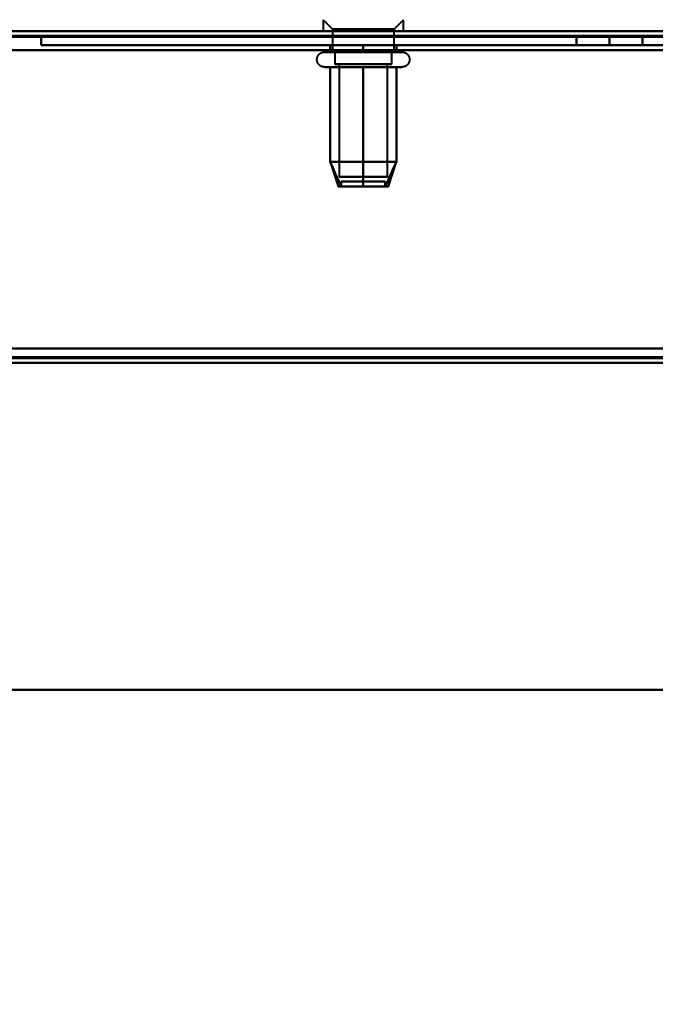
# Model space of a CAD drawing. Header units: millimetres. Extents: x -852 to 852, y -1321 to 592.
# Tile 59 of 111: x 150 to 217, y -523 to -419. Entities that reach past the tile are written whole.
import ezdxf

# ---------------------------------------------------------------- set-up
doc = ezdxf.new("R2010")
doc.units = ezdxf.units.MM
doc.layers.add('A-GENM', color=13, linetype='Continuous', lineweight=40)
doc.layers.add('G-IMPT', color=8, linetype='Continuous', lineweight=40)

# ---------------------------------------------------------------- blocks, each defined once
blk = doc.blocks.new('Nexa Toit - 1000-768948-Niveau de réf_')
at = {"layer": 'A-GENM'}
for p, q in [((-705, -490), (705, -490)), ((705, -490), (-705, -490))]:
    blk.add_line(p, q, dxfattribs=at)
blk = doc.blocks.new('Maintenance r21 - Maintenance r21-769076-Niveau de réf_')
at = {"layer": 'A-GENM'}
for p, q in [((-690, -455), (690, -455)), ((690, -455), (-690, -455))]:
    blk.add_line(p, q, dxfattribs=at)
blk = doc.blocks.new('NEXA 1500 CALQUES_dwg-769064-Niveau de réf_')
at = {"layer": 'G-IMPT'}
for p, q in [((181.75, -386.85), (182.75, -387.85)), ((181.75, -386.85), (181.75, -388.05)), ((189.25, -387.85), (190.25, -386.85)), ((190.25, -388.05), (190.25, -386.85)), ((688.9, -388.05), (-167.9, -388.05)), ((189.68, -388.05), (181.75, -388.05)), ((181.75, -388.05), (189.68, -388.05)), ((190.25, -388.05), (182.32, -388.05)), ((182.32, -388.05), (190.25, -388.05)), ((182.75, -387.85), (182.75, -390.26)), ((188.81, -387.85), (182.75, -387.85)), ((182.75, -387.85), (188.81, -387.85)), ((189.25, -387.85), (183.19, -387.85)), ((183.19, -387.85), (189.25, -387.85)), ((189.25, -390.26), (189.25, -387.85)), ((181.9, -390.26), (183.95, -390.26)), ((182.45, -390.26), (190.1, -390.26)), ((187.62, -390.26), (182.75, -390.26)), ((182.75, -390.26), (184.37, -390.26)), ((183, -390.26), (183, -391.55)), ((187.5, -390.26), (183, -390.26)), ((183, -390.26), (187.5, -390.26)), ((183.19, -390.26), (189.25, -390.26)), ((183.95, -390.26), (189.55, -390.26)), ((189.25, -390.26), (184.37, -390.26)), ((184.37, -390.26), (188.81, -390.26)), ((189, -390.26), (184.5, -390.26)), ((184.5, -390.26), (189, -390.26)), ((189, -391.55), (189, -390.26)), ((188.6, -391.55), (183, -391.55)), ((183, -391.55), (187.5, -391.55)), ((189, -391.55), (183.4, -391.55)), ((183.45, -391.55), (183.45, -403.44)), ((188.21, -391.55), (183.45, -391.55)), ((183.45, -391.55), (188.21, -391.55)), ((188.55, -391.55), (183.79, -391.55)), ((183.79, -391.55), (188.55, -391.55)), ((184.5, -391.55), (188.6, -391.55)), ((187.5, -391.55), (189, -391.55)), ((188.55, -403.44), (188.55, -391.55)), ((183.95, -391.85), (181.9, -391.85)), ((190.1, -391.85), (182.45, -391.85)), ((189.55, -391.85), (183.95, -391.85)), ((182.51, -401.86), (183.36, -404.44)), ((189.49, -401.86), (188.64, -404.44)), ((188.21, -403.44), (183.45, -403.44)), ((183.45, -403.44), (188.21, -403.44)), ((183.67, -403.94), (183.67, -404.44)), ((183.67, -403.94), (186.96, -403.94)), ((186.96, -403.94), (183.67, -403.94)), ((188.55, -403.44), (183.79, -403.44)), ((183.79, -403.44), (188.55, -403.44)), ((185.04, -403.94), (188.33, -403.94)), ((188.33, -403.94), (185.04, -403.94)), ((188.33, -404.44), (188.33, -403.94)), ((183.67, -404.44), (186.96, -404.44)), ((186.96, -404.44), (183.67, -404.44)), ((185.04, -404.44), (188.33, -404.44)), ((188.33, -404.44), (185.04, -404.44)), ((-168.4, -423.05), (689.4, -423.05))]:
    blk.add_line(p, q, dxfattribs=at)
at = {"layer": 'G-IMPT', "flags": 128}
for points in [[(688.9, -388.05), (474.7, -388.05), (260.5, -388.05), (46.3, -388.05), (-167.9, -388.05)], [(-167.9, -388.05), (46.3, -388.05), (260.5, -388.05), (474.7, -388.05), (688.9, -388.05)], [(688.9, -388.05), (474.7, -388.05), (260.5, -388.05), (46.3, -388.05), (-167.9, -388.05)], [(-167.9, -388.05), (46.3, -388.05), (260.5, -388.05), (474.7, -388.05), (688.9, -388.05)], [(-167.9, -388.55), (46.3, -388.55), (260.5, -388.55), (474.7, -388.55), (688.9, -388.55)], [(688.9, -388.55), (474.7, -388.55), (260.5, -388.55), (46.3, -388.55), (-167.9, -388.55)], [(152, -389.55), (152, -389.3), (152, -389.05), (152, -388.8), (152, -388.55)], [(152, -388.55), (182, -388.55), (212, -388.55), (242, -388.55), (272, -388.55)], [(272, -388.55), (242, -388.55), (212, -388.55), (182, -388.55), (152, -388.55)], [(152, -388.55), (152, -388.8), (152, -389.05), (152, -389.3), (152, -389.55)], [(152, -389.55), (152, -389.3), (152, -389.05), (152, -388.8), (152, -388.55)], [(152, -388.55), (152, -388.8), (152, -389.05), (152, -389.3), (152, -389.55)], [(152, -388.55), (182, -388.55), (212, -388.55), (242, -388.55), (272, -388.55)], [(272, -388.55), (242, -388.55), (212, -388.55), (182, -388.55), (152, -388.55)], [(212, -388.55), (211.12, -388.55), (210.25, -388.55), (209.37, -388.55), (208.5, -388.55)], [(208.5, -388.55), (209.37, -388.55), (210.25, -388.55), (211.12, -388.55), (212, -388.55)], [(212, -388.55), (211.12, -388.55), (210.25, -388.55), (209.37, -388.55), (208.5, -388.55)], [(208.5, -388.55), (208.5, -388.8), (208.5, -389.05), (208.5, -389.3), (208.5, -389.55)], [(208.5, -389.55), (208.5, -389.3), (208.5, -389.05), (208.5, -388.8), (208.5, -388.55)], [(208.5, -388.55), (209.37, -388.55), (210.25, -388.55), (211.12, -388.55), (212, -388.55)], [(208.5, -389.55), (208.5, -389.3), (208.5, -389.05), (208.5, -388.8), (208.5, -388.55)], [(208.5, -388.55), (208.5, -388.8), (208.5, -389.05), (208.5, -389.3), (208.5, -389.55)], [(212, -388.55), (212.87, -388.55), (213.75, -388.55), (214.62, -388.55), (215.5, -388.55)], [(215.5, -388.55), (214.62, -388.55), (213.75, -388.55), (212.87, -388.55), (212, -388.55)], [(212, -389.55), (212, -389.3), (212, -389.05), (212, -388.8), (212, -388.55)], [(215.5, -388.55), (214.62, -388.55), (213.75, -388.55), (212.87, -388.55), (212, -388.55)], [(212, -388.55), (212, -388.8), (212, -389.05), (212, -389.3), (212, -389.55)], [(212, -389.55), (212, -389.3), (212, -389.05), (212, -388.8), (212, -388.55)], [(212, -388.55), (212.87, -388.55), (213.75, -388.55), (214.62, -388.55), (215.5, -388.55)], [(212, -388.55), (212, -388.8), (212, -389.05), (212, -389.3), (212, -389.55)], [(215.5, -389.55), (215.5, -389.3), (215.5, -389.05), (215.5, -388.8), (215.5, -388.55)], [(215.5, -389.55), (215.5, -389.3), (215.5, -389.05), (215.5, -388.8), (215.5, -388.55)], [(215.5, -388.55), (215.5, -388.8), (215.5, -389.05), (215.5, -389.3), (215.5, -389.55)], [(215.5, -388.55), (215.5, -388.8), (215.5, -389.05), (215.5, -389.3), (215.5, -389.55)], [(-167.9, -388.65), (46.3, -388.65), (260.5, -388.65), (474.7, -388.65), (688.9, -388.65)], [(-167.9, -388.65), (46.3, -388.65), (260.5, -388.65), (474.7, -388.65), (688.9, -388.65)], [(688.9, -388.65), (474.7, -388.65), (260.5, -388.65), (46.3, -388.65), (-167.9, -388.65)], [(688.9, -388.65), (474.7, -388.65), (260.5, -388.65), (46.3, -388.65), (-167.9, -388.65)], [(-167.9, -388.65), (46.3, -388.65), (260.5, -388.65), (474.7, -388.65), (688.9, -388.65)], [(688.9, -388.65), (474.7, -388.65), (260.5, -388.65), (46.3, -388.65), (-167.9, -388.65)], [(272, -389.55), (242, -389.55), (212, -389.55), (182, -389.55), (152, -389.55)], [(152, -389.55), (182, -389.55), (212, -389.55), (242, -389.55), (272, -389.55)], [(272, -389.55), (242, -389.55), (212, -389.55), (182, -389.55), (152, -389.55)], [(152, -389.55), (182, -389.55), (212, -389.55), (242, -389.55), (272, -389.55)], [(186, -389.55), (185.12, -389.55), (184.25, -389.55), (183.37, -389.55), (182.5, -389.55)], [(182.5, -389.55), (182.5, -389.73), (182.5, -389.91), (182.5, -390.09), (182.5, -390.26)], [(182.5, -389.55), (182.5, -389.73), (182.5, -389.91), (182.5, -390.09), (182.5, -390.26)], [(182.5, -390.26), (182.5, -390.09), (182.5, -389.91), (182.5, -389.73), (182.5, -389.55)], [(182.5, -389.55), (183.37, -389.55), (184.25, -389.55), (185.12, -389.55), (186, -389.55)], [(182.5, -390.26), (182.5, -390.09), (182.5, -389.91), (182.5, -389.73), (182.5, -389.55)], [(186, -389.55), (185.12, -389.55), (184.25, -389.55), (183.37, -389.55), (182.5, -389.55)], [(182.5, -389.55), (183.37, -389.55), (184.25, -389.55), (185.12, -389.55), (186, -389.55)], [(186, -389.55), (186.87, -389.55), (187.75, -389.55), (188.62, -389.55), (189.5, -389.55)], [(186, -390.26), (186, -390.09), (186, -389.91), (186, -389.73), (186, -389.55)], [(189.5, -389.55), (188.62, -389.55), (187.75, -389.55), (186.87, -389.55), (186, -389.55)], [(186, -389.55), (186, -389.73), (186, -389.91), (186, -390.09), (186, -390.26)], [(186, -390.26), (186, -390.09), (186, -389.91), (186, -389.73), (186, -389.55)], [(186, -389.55), (186, -389.73), (186, -389.91), (186, -390.09), (186, -390.26)], [(186, -389.55), (186.87, -389.55), (187.75, -389.55), (188.62, -389.55), (189.5, -389.55)], [(189.5, -389.55), (188.62, -389.55), (187.75, -389.55), (186.87, -389.55), (186, -389.55)], [(189.5, -389.55), (189.5, -389.73), (189.5, -389.91), (189.5, -390.09), (189.5, -390.26)], [(189.5, -389.55), (189.5, -389.73), (189.5, -389.91), (189.5, -390.09), (189.5, -390.26)], [(189.5, -390.26), (189.5, -390.09), (189.5, -389.91), (189.5, -389.73), (189.5, -389.55)], [(189.5, -390.26), (189.5, -390.09), (189.5, -389.91), (189.5, -389.73), (189.5, -389.55)], [(208.5, -389.55), (209.37, -389.55), (210.25, -389.55), (211.12, -389.55), (212, -389.55)], [(212, -389.55), (211.12, -389.55), (210.25, -389.55), (209.37, -389.55), (208.5, -389.55)], [(208.5, -389.55), (209.37, -389.55), (210.25, -389.55), (211.12, -389.55), (212, -389.55)], [(212, -389.55), (211.12, -389.55), (210.25, -389.55), (209.37, -389.55), (208.5, -389.55)], [(212, -389.55), (212.87, -389.55), (213.75, -389.55), (214.62, -389.55), (215.5, -389.55)], [(215.5, -389.55), (214.62, -389.55), (213.75, -389.55), (212.87, -389.55), (212, -389.55)], [(212, -389.55), (212.87, -389.55), (213.75, -389.55), (214.62, -389.55), (215.5, -389.55)], [(215.5, -389.55), (214.62, -389.55), (213.75, -389.55), (212.87, -389.55), (212, -389.55)], [(689.4, -390.05), (474.95, -390.05), (260.5, -390.05), (46.05, -390.05), (-168.4, -390.05)], [(-168.4, -390.05), (46.05, -390.05), (260.5, -390.05), (474.95, -390.05), (689.4, -390.05)], [(689.4, -390.05), (474.95, -390.05), (260.5, -390.05), (46.05, -390.05), (-168.4, -390.05)], [(-168.4, -390.05), (46.05, -390.05), (260.5, -390.05), (474.95, -390.05), (689.4, -390.05)], [(688.9, -390.05), (474.7, -390.05), (260.5, -390.05), (46.3, -390.05), (-167.9, -390.05)], [(-167.9, -390.05), (46.3, -390.05), (260.5, -390.05), (474.7, -390.05), (688.9, -390.05)], [(-167.9, -390.05), (46.3, -390.05), (260.5, -390.05), (474.7, -390.05), (688.9, -390.05)], [(688.9, -390.05), (474.7, -390.05), (260.5, -390.05), (46.3, -390.05), (-167.9, -390.05)], [(181.9, -391.85), (181.87, -391.85), (181.84, -391.84), (181.81, -391.84), (181.77, -391.84), (181.74, -391.83), (181.71, -391.82), (181.68, -391.81), (181.65, -391.81), (181.62, -391.8), (181.59, -391.78), (181.56, -391.77), (181.53, -391.76), (181.51, -391.74), (181.48, -391.72), (181.45, -391.71), (181.43, -391.69), (181.4, -391.67), (181.38, -391.65), (181.36, -391.63), (181.33, -391.61), (181.31, -391.58), (181.29, -391.56), (181.27, -391.53), (181.25, -391.51), (181.23, -391.48), (181.22, -391.46), (181.2, -391.43), (181.19, -391.4), (181.18, -391.37), (181.16, -391.34), (181.15, -391.31), (181.14, -391.28), (181.13, -391.25), (181.13, -391.22), (181.12, -391.19), (181.12, -391.16), (181.11, -391.13), (181.11, -391.1), (181.11, -391.06), (181.11, -391.03), (181.11, -391), (181.11, -390.97), (181.12, -390.94), (181.12, -390.91), (181.13, -390.88), (181.14, -390.85), (181.15, -390.81), (181.16, -390.78), (181.17, -390.76), (181.18, -390.73), (181.19, -390.7), (181.21, -390.67), (181.23, -390.64), (181.24, -390.62), (181.26, -390.59), (181.28, -390.56), (181.3, -390.54), (181.32, -390.52), (181.34, -390.49), (181.37, -390.47), (181.39, -390.45), (181.41, -390.43), (181.44, -390.41), (181.47, -390.39), (181.49, -390.38), (181.52, -390.36), (181.55, -390.35), (181.58, -390.33), (181.61, -390.32), (181.64, -390.31), (181.67, -390.3), (181.7, -390.29), (181.73, -390.28), (181.76, -390.28), (181.79, -390.27), (181.82, -390.27), (181.85, -390.27), (181.88, -390.27), (181.9, -390.26)], [(181.9, -390.26), (181.9, -390.26), (181.91, -390.26), (181.93, -390.26), (181.95, -390.26), (181.98, -390.26), (182.02, -390.26), (182.06, -390.26), (182.11, -390.26), (182.16, -390.26), (182.22, -390.26), (182.29, -390.26), (182.36, -390.26), (182.44, -390.26), (182.45, -390.26)], [(189.55, -390.26), (189.47, -390.26), (189.38, -390.26), (189.28, -390.26), (189.18, -390.26), (189.07, -390.26), (188.96, -390.26), (188.85, -390.26), (188.73, -390.26), (188.6, -390.26), (188.47, -390.26), (188.34, -390.26), (188.2, -390.26), (188.06, -390.26), (187.92, -390.26), (187.77, -390.26), (187.62, -390.26), (187.47, -390.26), (187.32, -390.26), (187.16, -390.26), (187, -390.26), (186.84, -390.26), (186.68, -390.26), (186.52, -390.26), (186.36, -390.26), (186.19, -390.26), (186.03, -390.26), (185.87, -390.26), (185.7, -390.26), (185.54, -390.26), (185.38, -390.26), (185.21, -390.26), (185.05, -390.26), (184.9, -390.26), (184.74, -390.26), (184.58, -390.26), (184.43, -390.26), (184.28, -390.26), (184.13, -390.26), (183.99, -390.26), (183.85, -390.26), (183.71, -390.26), (183.58, -390.26), (183.44, -390.26), (183.32, -390.26), (183.2, -390.26), (183.08, -390.26), (182.97, -390.26), (182.86, -390.26), (182.76, -390.26), (182.66, -390.26), (182.57, -390.26), (182.48, -390.26), (182.4, -390.26), (182.32, -390.26), (182.25, -390.26), (182.19, -390.26), (182.13, -390.26), (182.08, -390.26), (182.04, -390.26), (182, -390.26), (181.96, -390.26), (181.94, -390.26), (181.92, -390.26), (181.91, -390.26), (181.9, -390.26), (181.9, -390.26)], [(182.45, -390.26), (182.53, -390.26), (182.62, -390.26), (182.72, -390.26), (182.82, -390.26), (182.93, -390.26), (183.04, -390.26), (183.15, -390.26), (183.27, -390.26), (183.4, -390.26), (183.53, -390.26), (183.66, -390.26), (183.8, -390.26), (183.94, -390.26), (184.08, -390.26), (184.23, -390.26), (184.38, -390.26), (184.53, -390.26), (184.68, -390.26), (184.84, -390.26), (185, -390.26), (185.16, -390.26), (185.32, -390.26), (185.48, -390.26), (185.64, -390.26), (185.81, -390.26), (185.97, -390.26), (186.13, -390.26), (186.3, -390.26), (186.46, -390.26), (186.62, -390.26), (186.79, -390.26), (186.95, -390.26), (187.1, -390.26), (187.26, -390.26), (187.42, -390.26), (187.57, -390.26), (187.72, -390.26), (187.87, -390.26), (188.01, -390.26), (188.15, -390.26), (188.29, -390.26), (188.42, -390.26), (188.56, -390.26), (188.68, -390.26), (188.8, -390.26), (188.92, -390.26), (189.03, -390.26), (189.14, -390.26), (189.24, -390.26), (189.34, -390.26), (189.43, -390.26), (189.52, -390.26), (189.6, -390.26), (189.68, -390.26), (189.75, -390.26), (189.81, -390.26), (189.87, -390.26), (189.92, -390.26), (189.96, -390.26), (190, -390.26), (190.04, -390.26), (190.06, -390.26), (190.08, -390.26), (190.09, -390.26), (190.1, -390.26), (190.1, -390.26)], [(182.5, -390.26), (183.37, -390.26), (184.25, -390.26), (185.12, -390.26), (186, -390.26)], [(186, -390.26), (185.12, -390.26), (184.25, -390.26), (183.37, -390.26), (182.5, -390.26)], [(189.5, -390.26), (188.62, -390.26), (187.75, -390.26), (186.87, -390.26), (186, -390.26)], [(186, -390.26), (186.87, -390.26), (187.75, -390.26), (188.62, -390.26), (189.5, -390.26)], [(190.1, -390.26), (190.1, -390.26), (190.09, -390.26), (190.07, -390.26), (190.05, -390.26), (190.02, -390.26), (189.98, -390.26), (189.94, -390.26), (189.89, -390.26), (189.84, -390.26), (189.78, -390.26), (189.71, -390.26), (189.64, -390.26), (189.56, -390.26), (189.55, -390.26)], [(190.1, -390.26), (190.13, -390.27), (190.16, -390.27), (190.19, -390.27), (190.23, -390.27), (190.26, -390.28), (190.29, -390.29), (190.32, -390.3), (190.35, -390.3), (190.38, -390.32), (190.41, -390.33), (190.44, -390.34), (190.47, -390.35), (190.49, -390.37), (190.52, -390.39), (190.55, -390.4), (190.57, -390.42), (190.6, -390.44), (190.62, -390.46), (190.64, -390.48), (190.67, -390.5), (190.69, -390.53), (190.71, -390.55), (190.73, -390.58), (190.75, -390.6), (190.77, -390.63), (190.78, -390.66), (190.8, -390.68), (190.81, -390.71), (190.82, -390.74), (190.84, -390.77), (190.85, -390.8), (190.86, -390.83), (190.87, -390.86), (190.87, -390.89), (190.88, -390.92), (190.88, -390.95), (190.89, -390.98), (190.89, -391.02), (190.89, -391.05), (190.89, -391.08), (190.89, -391.11), (190.89, -391.14), (190.88, -391.17), (190.88, -391.2), (190.87, -391.23), (190.86, -391.27), (190.85, -391.3), (190.84, -391.33), (190.83, -391.36), (190.82, -391.38), (190.81, -391.41), (190.79, -391.44), (190.77, -391.47), (190.76, -391.49), (190.74, -391.52), (190.72, -391.55), (190.7, -391.57), (190.68, -391.59), (190.66, -391.62), (190.63, -391.64), (190.61, -391.66), (190.59, -391.68), (190.56, -391.7), (190.53, -391.72), (190.51, -391.73), (190.48, -391.75), (190.45, -391.76), (190.42, -391.78), (190.39, -391.79), (190.36, -391.8), (190.33, -391.81), (190.3, -391.82), (190.27, -391.83), (190.24, -391.83), (190.21, -391.84), (190.18, -391.84), (190.15, -391.84), (190.12, -391.85), (190.1, -391.85)], [(181.9, -391.85), (181.9, -391.85), (181.91, -391.85), (181.93, -391.85), (181.95, -391.85), (181.98, -391.85), (182.02, -391.85), (182.06, -391.85), (182.11, -391.85), (182.16, -391.85), (182.22, -391.85), (182.29, -391.85), (182.36, -391.85), (182.44, -391.85), (182.53, -391.85), (182.62, -391.85), (182.71, -391.85), (182.81, -391.85), (182.92, -391.85), (183.03, -391.85), (183.14, -391.85), (183.26, -391.85), (183.39, -391.85), (183.52, -391.85), (183.65, -391.85), (183.78, -391.85), (183.92, -391.85), (184.07, -391.85), (184.21, -391.85), (184.36, -391.85), (184.51, -391.85), (184.67, -391.85), (184.82, -391.85), (184.98, -391.85), (185.14, -391.85), (185.3, -391.85), (185.47, -391.85), (185.63, -391.85), (185.79, -391.85), (185.96, -391.85), (186.12, -391.85), (186.28, -391.85), (186.45, -391.85), (186.61, -391.85), (186.77, -391.85), (186.93, -391.85), (187.09, -391.85), (187.25, -391.85), (187.4, -391.85), (187.56, -391.85), (187.71, -391.85), (187.85, -391.85), (188, -391.85), (188.14, -391.85), (188.28, -391.85), (188.41, -391.85), (188.54, -391.85), (188.67, -391.85), (188.79, -391.85), (188.91, -391.85), (189.02, -391.85), (189.13, -391.85), (189.23, -391.85), (189.33, -391.85), (189.43, -391.85), (189.51, -391.85), (189.55, -391.85)], [(182.45, -391.85), (182.37, -391.85), (182.3, -391.85), (182.23, -391.85), (182.17, -391.85), (182.11, -391.85), (182.06, -391.85), (182.02, -391.85), (181.98, -391.85), (181.95, -391.85), (181.93, -391.85), (181.91, -391.85), (181.9, -391.85), (181.9, -391.85)], [(190.1, -391.85), (190.1, -391.85), (190.09, -391.85), (190.07, -391.85), (190.05, -391.85), (190.02, -391.85), (189.98, -391.85), (189.94, -391.85), (189.89, -391.85), (189.84, -391.85), (189.78, -391.85), (189.71, -391.85), (189.64, -391.85), (189.56, -391.85), (189.47, -391.85), (189.38, -391.85), (189.29, -391.85), (189.19, -391.85), (189.08, -391.85), (188.97, -391.85), (188.86, -391.85), (188.74, -391.85), (188.61, -391.85), (188.48, -391.85), (188.35, -391.85), (188.22, -391.85), (188.08, -391.85), (187.93, -391.85), (187.79, -391.85), (187.64, -391.85), (187.49, -391.85), (187.33, -391.85), (187.18, -391.85), (187.02, -391.85), (186.86, -391.85), (186.7, -391.85), (186.53, -391.85), (186.37, -391.85), (186.21, -391.85), (186.04, -391.85), (185.88, -391.85), (185.72, -391.85), (185.55, -391.85), (185.39, -391.85), (185.23, -391.85), (185.07, -391.85), (184.91, -391.85), (184.75, -391.85), (184.6, -391.85), (184.44, -391.85), (184.29, -391.85), (184.15, -391.85), (184, -391.85), (183.86, -391.85), (183.72, -391.85), (183.59, -391.85), (183.46, -391.85), (183.33, -391.85), (183.21, -391.85), (183.09, -391.85), (182.98, -391.85), (182.87, -391.85), (182.77, -391.85), (182.67, -391.85), (182.57, -391.85), (182.49, -391.85), (182.45, -391.85)], [(186, -391.85), (185.12, -391.85), (184.25, -391.85), (183.37, -391.85), (182.5, -391.85)], [(182.5, -391.85), (182.5, -394.35), (182.5, -396.85), (182.5, -399.35), (182.5, -401.85)], [(182.5, -401.85), (182.5, -399.35), (182.5, -396.85), (182.5, -394.35), (182.5, -391.85)], [(182.5, -391.85), (182.5, -394.35), (182.5, -396.85), (182.5, -399.35), (182.5, -401.85)], [(182.5, -401.85), (182.5, -399.35), (182.5, -396.85), (182.5, -394.35), (182.5, -391.85)], [(182.5, -391.85), (183.37, -391.85), (184.25, -391.85), (185.12, -391.85), (186, -391.85)], [(189.5, -391.85), (188.62, -391.85), (187.75, -391.85), (186.87, -391.85), (186, -391.85)], [(186, -391.85), (186, -394.35), (186, -396.85), (186, -399.35), (186, -401.85)], [(186, -401.85), (186, -399.35), (186, -396.85), (186, -394.35), (186, -391.85)], [(186, -391.85), (186, -394.35), (186, -396.85), (186, -399.35), (186, -401.85)], [(186, -401.85), (186, -399.35), (186, -396.85), (186, -394.35), (186, -391.85)], [(186, -391.85), (186.87, -391.85), (187.75, -391.85), (188.62, -391.85), (189.5, -391.85)], [(189.5, -401.85), (189.5, -399.35), (189.5, -396.85), (189.5, -394.35), (189.5, -391.85)], [(189.5, -391.85), (189.5, -394.35), (189.5, -396.85), (189.5, -399.35), (189.5, -401.85)], [(189.5, -401.85), (189.5, -399.35), (189.5, -396.85), (189.5, -394.35), (189.5, -391.85)], [(189.5, -391.85), (189.5, -394.35), (189.5, -396.85), (189.5, -399.35), (189.5, -401.85)], [(189.55, -391.85), (189.63, -391.85), (189.7, -391.85), (189.77, -391.85), (189.83, -391.85), (189.89, -391.85), (189.94, -391.85), (189.98, -391.85), (190.02, -391.85), (190.05, -391.85), (190.07, -391.85), (190.09, -391.85), (190.1, -391.85), (190.1, -391.85)], [(186, -401.85), (185.12, -401.85), (184.25, -401.85), (183.37, -401.85), (182.5, -401.85)], [(182.5, -401.85), (182.79, -402.49), (183.08, -403.14), (183.37, -403.79), (183.65, -404.44)], [(183.65, -404.44), (183.37, -403.79), (183.08, -403.14), (182.79, -402.49), (182.5, -401.85)], [(182.5, -401.85), (182.79, -402.49), (183.08, -403.14), (183.37, -403.79), (183.65, -404.44)], [(183.65, -404.44), (183.37, -403.79), (183.08, -403.14), (182.79, -402.49), (182.5, -401.85)], [(182.5, -401.85), (183.37, -401.85), (184.25, -401.85), (185.12, -401.85), (186, -401.85)], [(182.5, -401.85), (183.37, -401.85), (184.25, -401.85), (185.12, -401.85), (186, -401.85)], [(186, -401.85), (185.12, -401.85), (184.25, -401.85), (183.37, -401.85), (182.5, -401.85)], [(189.5, -401.85), (188.62, -401.85), (187.75, -401.85), (186.87, -401.85), (186, -401.85)], [(186, -401.85), (186, -402.49), (186, -403.14), (186, -403.79), (186, -404.44)], [(186, -404.44), (186, -403.79), (186, -403.14), (186, -402.49), (186, -401.85)], [(186, -401.85), (186, -402.49), (186, -403.14), (186, -403.79), (186, -404.44)], [(186, -404.44), (186, -403.79), (186, -403.14), (186, -402.49), (186, -401.85)], [(186, -401.85), (186.87, -401.85), (187.75, -401.85), (188.62, -401.85), (189.5, -401.85)], [(186, -401.85), (186.87, -401.85), (187.75, -401.85), (188.62, -401.85), (189.5, -401.85)], [(189.5, -401.85), (188.62, -401.85), (187.75, -401.85), (186.87, -401.85), (186, -401.85)], [(188.35, -404.44), (188.63, -403.79), (188.92, -403.14), (189.21, -402.49), (189.5, -401.85)], [(189.5, -401.85), (189.21, -402.49), (188.92, -403.14), (188.63, -403.79), (188.35, -404.44)], [(188.35, -404.44), (188.63, -403.79), (188.92, -403.14), (189.21, -402.49), (189.5, -401.85)], [(189.5, -401.85), (189.21, -402.49), (188.92, -403.14), (188.63, -403.79), (188.35, -404.44)], [(688.9, -421.55), (474.7, -421.55), (260.5, -421.55), (46.3, -421.55), (-167.9, -421.55)], [(-167.9, -421.55), (46.3, -421.55), (260.5, -421.55), (474.7, -421.55), (688.9, -421.55)], [(688.9, -421.55), (474.7, -421.55), (260.5, -421.55), (46.3, -421.55), (-167.9, -421.55)], [(-167.9, -421.55), (46.3, -421.55), (260.5, -421.55), (474.7, -421.55), (688.9, -421.55)], [(-167.9, -421.55), (46.3, -421.55), (260.5, -421.55), (474.7, -421.55), (688.9, -421.55)], [(688.9, -421.55), (474.7, -421.55), (260.5, -421.55), (46.3, -421.55), (-167.9, -421.55)], [(688.9, -421.55), (474.7, -421.55), (260.5, -421.55), (46.3, -421.55), (-167.9, -421.55)], [(-167.9, -421.55), (46.3, -421.55), (260.5, -421.55), (474.7, -421.55), (688.9, -421.55)], [(-168.4, -422.45), (46.05, -422.45), (260.5, -422.45), (474.95, -422.45), (689.4, -422.45)], [(689.4, -422.45), (474.95, -422.45), (260.5, -422.45), (46.05, -422.45), (-168.4, -422.45)], [(-168.4, -422.45), (46.05, -422.45), (260.5, -422.45), (474.95, -422.45), (689.4, -422.45)], [(689.4, -422.45), (474.95, -422.45), (260.5, -422.45), (46.05, -422.45), (-168.4, -422.45)], [(-168.4, -422.45), (46.05, -422.45), (260.5, -422.45), (474.95, -422.45), (689.4, -422.45)], [(689.4, -422.45), (474.95, -422.45), (260.5, -422.45), (46.05, -422.45), (-168.4, -422.45)], [(-168.4, -422.55), (46.05, -422.55), (260.5, -422.55), (474.95, -422.55), (689.4, -422.55)], [(689.4, -422.55), (474.95, -422.55), (260.5, -422.55), (46.05, -422.55), (-168.4, -422.55)], [(689.4, -423.05), (474.95, -423.05), (260.5, -423.05), (46.05, -423.05), (-168.4, -423.05)], [(-168.4, -423.05), (46.05, -423.05), (260.5, -423.05), (474.95, -423.05), (689.4, -423.05)], [(689.4, -423.05), (474.95, -423.05), (260.5, -423.05), (46.05, -423.05), (-168.4, -423.05)], [(-168.4, -423.05), (46.05, -423.05), (260.5, -423.05), (474.95, -423.05), (689.4, -423.05)]]:
    blk.add_lwpolyline(points, dxfattribs=at)
at = {"layer": 'G-IMPT'}
for points in [[(183.65, -404.44), (183.46, -404.44), (183.27, -404.44), (183.46, -404.44), (183.65, -404.44)], [(183.65, -404.44), (183.46, -404.44), (183.36, -404.44), (183.36, -404.44)], [(183.36, -404.44), (183.36, -404.44), (183.46, -404.44), (183.65, -404.44)], [(183.65, -404.44), (183.93, -404.44), (184.63, -404.44), (185.53, -404.44), (186, -404.44)], [(186, -404.44), (185.53, -404.44), (184.63, -404.44), (183.93, -404.44), (183.65, -404.44)], [(183.65, -404.44), (183.93, -404.44), (184.63, -404.44), (185.54, -404.44), (186, -404.44)], [(186, -404.44), (185.54, -404.44), (184.63, -404.44), (183.93, -404.44), (183.65, -404.44)], [(186, -404.44), (186.47, -404.44), (187.37, -404.44), (188.07, -404.44), (188.35, -404.44)], [(188.35, -404.44), (188.07, -404.44), (187.37, -404.44), (186.47, -404.44), (186, -404.44)], [(186, -404.44), (186.46, -404.44), (187.37, -404.44), (188.07, -404.44), (188.35, -404.44)], [(188.35, -404.44), (188.07, -404.44), (187.37, -404.44), (186.46, -404.44), (186, -404.44)], [(188.35, -404.44), (188.54, -404.44), (188.73, -404.44), (188.54, -404.44), (188.35, -404.44)], [(188.35, -404.44), (188.54, -404.44), (188.64, -404.44), (188.64, -404.44)], [(188.64, -404.44), (188.64, -404.44), (188.54, -404.44), (188.35, -404.44)]]:
    blk.add_open_spline(points, degree=3, dxfattribs=at)

msp = doc.modelspace()

# ---------------------------------------------------------------- linework, layer by layer
at = {"color": 94, "lineweight": 30}
msp.add_circle((0, -17.5), 609.6, dxfattribs=at)

# ---------------------------------------------------------------- block references
at = {"layer": 'A-GENM'}
for name in ['Nexa Toit - 1000-768948-Niveau de réf_', 'Maintenance r21 - Maintenance r21-769076-Niveau de réf_']:
    msp.add_blockref(name, (0, 0), dxfattribs=at)
at = {"layer": 'G-IMPT'}
msp.add_blockref('NEXA 1500 CALQUES_dwg-769064-Niveau de réf_', (0, -32.45), dxfattribs=at)

doc.saveas('drawing.dxf')
